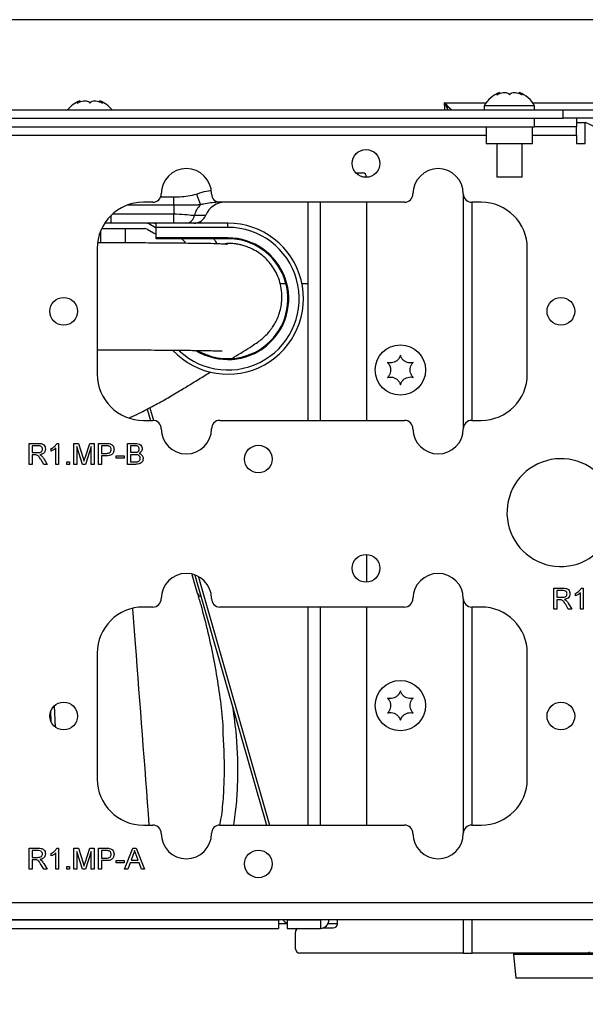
# Model space of a CAD drawing. Extents: x 0 to 8410, y 0 to 5940.
# Tile 95 of 210: x 7156 to 7291, y 1815 to 2050. Entities that reach past the tile are written whole.
import ezdxf

# ---------------------------------------------------------------- set-up
doc = ezdxf.new("R2010")
doc.units = 0
doc.header["$LTSCALE"] = 10
doc.layers.get('0').update_dxf_attribs({"linetype": 'CONTINUOUS'})
doc.styles.add('SLDTEXTSTYLE0', font='TXT', dxfattribs={"width": 0.605})
doc.dimstyles.new('SLDDIMSTYLE1', dxfattribs={"dimtxt": 50, "dimasz": 50, "dimexe": 0, "dimexo": 0.0625, "dimgap": 12.5, "dimtad": 1, "dimdec": 1, "dimrnd": 1e-09, "dimzin": 12, "dimtxsty": 'SLDTEXTSTYLE0', "dimsah": 1, "dimcen": 0.09, "dimazin": 3, "dimtfac": 1, "dimtofl": 0, "dimtmove": 0, "dimatfit": 3, "dimtolj": 1, "dimtzin": 12})

# ---------------------------------------------------------------- blocks, each defined once
blk = doc.blocks.new('_D_6')
at = {"color": 7, "linetype": 'CONTINUOUS'}
for p, q in [((6267.77, 2658.22), (6267.77, 1577.39)), ((7797.78, 2658.22), (7797.78, 1577.39)), ((6267.77, 1592.39), (7797.78, 1592.39))]:
    blk.add_line(p, q, dxfattribs=at)
for points in [[(6267.77, 1592.39), (6317.77, 1584.89), (6317.77, 1599.89)], [(7797.78, 1592.39), (7747.78, 1599.89), (7747.78, 1584.89)]]:
    blk.add_solid(points, dxfattribs=at)
at = {"color": 7, "linetype": 'CONTINUOUS', "insert": (6956.39, 1656.84), "char_height": 50, "attachment_point": 1, "rotation": 360, "style": 'SLDTEXTSTYLE0'}
blk.add_mtext('1530', dxfattribs=at)

msp = doc.modelspace()

# ---------------------------------------------------------------- linework, layer by layer
at = {"color": 8, "linetype": 'CONTINUOUS'}
for p, q in [((7380.66, 2049.86), (6901.65, 2049.86)), ((7257.33, 2030.05), (7267.22, 2030.05)), ((7278.34, 2030.05), (7300.75, 2030.05)), ((7285.56, 2026.35), (7285.56, 2028.35)), ((7278.78, 2024.35), (7278.78, 2026.35)), ((6798.3, 2022.35), (7267.25, 2022.35)), ((7278.3, 2022.35), (7288.78, 2022.35)), ((7189.63, 2007.61), (7192.78, 2007.61)), ((7192.78, 2005.68), (7192.78, 2007.61)), ((7261.78, 2008.35), (7261.78, 1952.35)), ((7192.78, 2005.68), (7181.75, 2005.68)), ((7192.78, 2005.68), (7192.78, 2003.6)), ((7203.22, 2006.35), (7203.22, 2006.43)), ((7213.51, 2006.35), (7204.91, 2006.35)), ((7213.51, 2006.35), (7213.46, 2006.35)), ((7227.78, 1954.35), (7227.78, 2006.35)), ((7263.9, 1954.35), (7263.9, 2006.35)), ((7177.78, 2003.16), (7177.78, 2001.35)), ((7178.24, 2003.6), (7192.78, 2003.6)), ((7192.78, 2001.35), (7192.78, 2003.6)), ((7197.71, 2003.23), (7200.39, 2003.23)), ((7188.52, 2001.21), (7188.03, 2001.35)), ((7205.68, 2000.35), (7188.58, 2000.35)), ((7199, 2001.74), (7199.37, 2001.35)), ((7205.68, 2000.35), (7205.68, 2001.35)), ((7205.68, 1997.85), (7188.58, 1997.85)), ((7205.68, 1997.65), (7205.68, 1997.85)), ((7219.54, 1986.88), (7218.16, 1986.88)), ((7224.73, 1986.88), (7223.33, 1986.88)), ((7187.05, 1957.35), (7187.92, 1954.32)), ((7198.64, 1917), (7215.62, 1857.85)), ((7261.78, 1911.85), (7261.78, 1855.85)), ((7227.78, 1857.85), (7227.78, 1909.85)), ((7263.9, 1857.85), (7263.9, 1909.85)), ((7163.4, 1884.85), (7163.5, 1882.65)), ((7164.57, 1881.24), (7164.34, 1886.26)), ((7310.78, 1839.35), (6754.78, 1839.35)), ((7222.71, 1835.35), (7222.77, 1835.25)), ((7227.73, 1835.25), (7227.73, 1833.25)), ((7261.78, 1835.35), (7261.78, 1827.35)), ((7263.9, 1827.35), (7263.9, 1835.35)), ((7302, 1827.05), (7273.76, 1827.05))]:
    msp.add_line(p, q, dxfattribs=at)
at = {"color": 7, "linetype": 'CONTINUOUS'}
for p, q in [((7170.46, 2030.27), (7170.46, 2030.5)), ((7175.09, 2030.5), (7175.09, 2030.28)), ((7270.46, 2032.27), (7270.46, 2032.5)), ((7275.09, 2032.5), (7275.09, 2032.28)), ((6780, 2028.35), (7285.56, 2028.35)), ((7266.78, 2029.35), (7266.78, 2028.35)), ((7278.78, 2029.35), (7266.78, 2029.35)), ((7278.78, 2028.35), (7278.78, 2029.35)), ((7285.56, 2028.35), (7295.78, 2028.35)), ((6780, 2026.35), (7285.56, 2026.35)), ((6786.78, 2026.35), (7278.78, 2026.35)), ((7295.78, 2026.35), (7285.56, 2026.35)), ((7288.78, 2026.35), (7288.78, 2024.35)), ((6786.78, 2024.35), (7278.78, 2024.35)), ((7267.25, 2024.35), (7267.25, 2020.27)), ((7278.3, 2020.27), (7278.3, 2024.35)), ((7288.78, 2024.35), (7278.78, 2024.35)), ((7288.78, 2025.35), (7290.73, 2025.35)), ((7288.78, 2022.35), (7288.78, 2024.35)), ((7290.73, 2025.35), (7290.78, 2025.35)), ((7290.78, 2020.35), (7290.78, 2025.42)), ((7290.78, 2025.42), (7310.2, 2016.36)), ((7288.78, 2022.35), (7288.78, 2020.35)), ((7278.3, 2020.27), (7267.25, 2020.27)), ((7269.78, 2020.27), (7269.78, 2012.35)), ((7275.78, 2012.35), (7275.78, 2020.27)), ((7288.78, 2020.35), (7290.78, 2020.35)), ((7236.18, 2013.35), (7237.73, 2013.35)), ((7238.73, 2012.35), (7238.73, 2012.29)), ((7275.78, 2012.35), (7269.78, 2012.35)), ((7187.78, 2006.35), (7185.53, 2006.35)), ((7203.78, 2006.35), (7203.22, 2006.35)), ((7247.78, 2006.35), (7203.78, 2006.35)), ((7224.73, 2006.35), (7224.73, 1954.35)), ((7238.73, 2006.35), (7238.73, 1954.35)), ((7266.03, 2006.35), (7263.78, 2006.35)), ((7175.58, 2000.05), (7185.85, 2000.05)), ((7186.2, 2001.35), (7176.31, 2001.35)), ((7181.28, 1996.65), (7181.28, 2000.05)), ((7188.58, 2001.35), (7186.2, 2001.35)), ((7186.45, 1999.89), (7187.98, 1999.01)), ((7188.58, 2000.17), (7186.8, 2001.19)), ((7205.68, 2001.35), (7188.58, 2001.35)), ((7188.58, 2000.35), (7188.58, 2001.35)), ((7188.58, 1997.85), (7188.58, 2000.35)), ((7175.28, 1999.34), (7175.28, 1996.68)), ((7188.58, 1997.65), (7188.58, 1997.85)), ((7205.68, 1997.65), (7188.58, 1997.65)), ((7174.53, 1995.35), (7174.53, 1965.35)), ((7277.03, 1965.35), (7277.03, 1995.35)), ((7186.43, 1957.02), (7187.2, 1954.35)), ((7185.53, 1954.35), (7187.78, 1954.35)), ((7203.78, 1954.35), (7247.78, 1954.35)), ((7263.78, 1954.35), (7266.03, 1954.35)), ((7158.35, 1943.85), (7158.35, 1948.85)), ((7158.35, 1948.85), (7160.52, 1948.85)), ((7159.06, 1948.28), (7159.06, 1946.67)), ((7160.55, 1948.28), (7159.06, 1948.28)), ((7164.93, 1948.85), (7165.34, 1948.85)), ((7165.34, 1948.85), (7165.34, 1943.85)), ((7168.99, 1943.85), (7168.99, 1948.85)), ((7168.99, 1948.85), (7170.05, 1948.85)), ((7170.05, 1948.85), (7171.17, 1945.34)), ((7171.64, 1945.4), (7172.75, 1948.85)), ((7172.75, 1948.85), (7173.8, 1948.85)), ((7173.8, 1948.85), (7173.8, 1943.85)), ((7174.83, 1948.85), (7176.66, 1948.85)), ((7174.83, 1943.85), (7174.83, 1948.85)), ((7176.73, 1948.28), (7175.53, 1948.28)), ((7175.53, 1948.28), (7175.53, 1946.48)), ((7181.75, 1943.85), (7181.75, 1948.85)), ((7181.75, 1948.85), (7183.62, 1948.85)), ((7183.41, 1948.28), (7182.46, 1948.28)), ((7182.46, 1948.28), (7182.46, 1946.74)), ((7159.06, 1946.67), (7160.4, 1946.67)), ((7159.06, 1946.1), (7159.06, 1943.85)), ((7159.78, 1946.1), (7159.06, 1946.1)), ((7163.55, 1947.01), (7163.55, 1947.6)), ((7163.7, 1947.78), (7163.73, 1947.73)), ((7164.7, 1943.85), (7164.7, 1947.75)), ((7171.03, 1943.85), (7169.7, 1948.08)), ((7169.7, 1948.08), (7169.7, 1943.85)), ((7173.1, 1948.08), (7171.76, 1943.85)), ((7173.1, 1943.85), (7173.1, 1948.08)), ((7175.53, 1946.48), (7176.74, 1946.48)), ((7175.53, 1945.9), (7175.53, 1943.85)), ((7176.76, 1945.9), (7175.53, 1945.9)), ((7179.06, 1945.33), (7179.06, 1945.9)), ((7179.06, 1945.9), (7180.92, 1945.9)), ((7180.92, 1945.9), (7180.92, 1945.33)), ((7182.46, 1946.74), (7183.49, 1946.74)), ((7183.56, 1946.16), (7182.46, 1946.16)), ((7182.46, 1946.16), (7182.46, 1944.43)), ((7159.06, 1943.85), (7158.35, 1943.85)), ((7161.8, 1943.85), (7161.18, 1944.91)), ((7161.79, 1945.23), (7162.61, 1943.85)), ((7162.61, 1943.85), (7161.8, 1943.85)), ((7165.34, 1943.85), (7164.7, 1943.85)), ((7167.26, 1943.85), (7167.26, 1944.49)), ((7167.26, 1944.49), (7167.9, 1944.49)), ((7167.9, 1943.85), (7167.26, 1943.85)), ((7167.9, 1944.49), (7167.9, 1943.85)), ((7169.7, 1943.85), (7168.99, 1943.85)), ((7171.76, 1943.85), (7171.03, 1943.85)), ((7173.8, 1943.85), (7173.1, 1943.85)), ((7175.53, 1943.85), (7174.83, 1943.85)), ((7180.92, 1945.33), (7179.06, 1945.33)), ((7183.63, 1943.85), (7181.75, 1943.85)), ((7182.46, 1944.43), (7183.64, 1944.43)), ((7238.73, 1922.39), (7238.73, 1915.79)), ((7197.08, 1917.59), (7198.39, 1913.17)), ((7197.79, 1917.48), (7214.9, 1857.85)), ((7283.35, 1909.35), (7283.35, 1914.35)), ((7283.35, 1914.35), (7285.52, 1914.35)), ((7285.55, 1913.78), (7284.06, 1913.78)), ((7284.06, 1913.78), (7284.06, 1912.17)), ((7288.55, 1912.51), (7288.55, 1913.1)), ((7289.7, 1909.35), (7289.7, 1913.25)), ((7289.93, 1914.35), (7290.34, 1914.35)), ((7290.34, 1914.35), (7290.34, 1909.35)), ((7284.06, 1912.17), (7285.4, 1912.17)), ((7284.78, 1911.6), (7284.06, 1911.6)), ((7284.06, 1911.6), (7284.06, 1909.35)), ((7286.79, 1910.73), (7287.61, 1909.35)), ((7187.78, 1909.85), (7185.53, 1909.85)), ((7247.78, 1909.85), (7203.78, 1909.85)), ((7224.73, 1909.85), (7224.73, 1857.85)), ((7238.73, 1909.85), (7238.73, 1857.85)), ((7266.03, 1909.85), (7263.78, 1909.85)), ((7284.06, 1909.35), (7283.35, 1909.35)), ((7286.8, 1909.35), (7286.18, 1910.41)), ((7287.61, 1909.35), (7286.8, 1909.35)), ((7290.34, 1909.35), (7289.7, 1909.35)), ((7174.53, 1898.85), (7174.53, 1868.85)), ((7277.03, 1868.85), (7277.03, 1898.85)), ((7185.53, 1857.85), (7187.78, 1857.85)), ((7203.78, 1857.85), (7247.78, 1857.85)), ((7263.78, 1857.85), (7266.03, 1857.85)), ((7158.35, 1847.35), (7158.35, 1852.35)), ((7158.35, 1852.35), (7160.52, 1852.35)), ((7164.93, 1852.35), (7165.34, 1852.35)), ((7165.34, 1852.35), (7165.34, 1847.35)), ((7168.99, 1847.35), (7168.99, 1852.35)), ((7168.99, 1852.35), (7170.05, 1852.35)), ((7170.05, 1852.35), (7171.17, 1848.84)), ((7171.64, 1848.9), (7172.75, 1852.35)), ((7172.75, 1852.35), (7173.8, 1852.35)), ((7173.8, 1852.35), (7173.8, 1847.35)), ((7174.83, 1847.35), (7174.83, 1852.35)), ((7174.83, 1852.35), (7176.66, 1852.35)), ((7181.07, 1847.35), (7183.05, 1852.35)), ((7183.05, 1852.35), (7183.85, 1852.35)), ((7183.85, 1852.35), (7185.83, 1847.35)), ((7160.55, 1851.78), (7159.06, 1851.78)), ((7159.06, 1851.78), (7159.06, 1850.17)), ((7159.06, 1850.17), (7160.4, 1850.17)), ((7159.78, 1849.6), (7159.06, 1849.6)), ((7159.06, 1849.6), (7159.06, 1847.35)), ((7163.55, 1850.51), (7163.55, 1851.1)), ((7164.7, 1847.35), (7164.7, 1851.25)), ((7171.03, 1847.35), (7169.7, 1851.58)), ((7169.7, 1851.58), (7169.7, 1847.35)), ((7173.1, 1851.58), (7171.76, 1847.35)), ((7173.1, 1847.35), (7173.1, 1851.58)), ((7176.73, 1851.78), (7175.53, 1851.78)), ((7175.53, 1851.78), (7175.53, 1849.98)), ((7175.53, 1849.98), (7176.74, 1849.98)), ((7183.11, 1850.85), (7182.6, 1849.47)), ((7184.3, 1849.47), (7183.82, 1850.78)), ((7159.06, 1847.35), (7158.35, 1847.35)), ((7161.8, 1847.35), (7161.18, 1848.41)), ((7161.79, 1848.73), (7162.61, 1847.35)), ((7162.61, 1847.35), (7161.8, 1847.35)), ((7165.34, 1847.35), (7164.7, 1847.35)), ((7167.26, 1847.35), (7167.26, 1847.99)), ((7167.26, 1847.99), (7167.9, 1847.99)), ((7167.9, 1847.35), (7167.26, 1847.35)), ((7167.9, 1847.99), (7167.9, 1847.35)), ((7169.7, 1847.35), (7168.99, 1847.35)), ((7171.76, 1847.35), (7171.03, 1847.35)), ((7173.8, 1847.35), (7173.1, 1847.35)), ((7175.53, 1847.35), (7174.83, 1847.35)), ((7176.76, 1849.4), (7175.53, 1849.4)), ((7175.53, 1849.4), (7175.53, 1847.35)), ((7179.06, 1848.83), (7179.06, 1849.4)), ((7179.06, 1849.4), (7180.92, 1849.4)), ((7180.92, 1848.83), (7179.06, 1848.83)), ((7180.92, 1849.4), (7180.92, 1848.83)), ((7181.81, 1847.35), (7181.07, 1847.35)), ((7182.38, 1848.89), (7181.81, 1847.35)), ((7184.51, 1848.89), (7182.38, 1848.89)), ((7182.6, 1849.47), (7184.3, 1849.47)), ((7185.08, 1847.35), (7184.51, 1848.89)), ((7185.83, 1847.35), (7185.08, 1847.35)), ((6754.78, 1835.35), (7310.78, 1835.35)), ((6847.83, 1835.25), (7217.73, 1835.25)), ((6847.83, 1833.25), (7217.73, 1833.25)), ((7217.73, 1835.25), (7217.73, 1835.35)), ((7217.73, 1835.25), (7217.73, 1833.25)), ((7219.78, 1835.25), (7219.78, 1833.25)), ((7219.78, 1835.25), (7227.73, 1835.25)), ((7219.78, 1833.25), (7227.73, 1833.25)), ((7228.36, 1833.35), (7230.78, 1833.35)), ((7231.78, 1834.35), (7229.54, 1834.35)), ((7231.78, 1834.35), (7231.78, 1835.35)), ((7221.78, 1828.35), (7221.78, 1832.35)), ((7261.78, 1827.35), (7222.78, 1827.35)), ((7261.78, 1827.35), (7263.9, 1827.35)), ((7290.73, 1827.35), (7263.9, 1827.35)), ((7273.73, 1827.35), (7273.76, 1827.05)), ((7273.76, 1827.05), (7274.26, 1821.35)), ((7292.85, 1827.35), (7290.73, 1827.35)), ((7334.24, 1821.35), (7274.26, 1821.35))]:
    msp.add_line(p, q, dxfattribs=at)
at = {"color": 8, "linetype": 'CONTINUOUS', "flags": 128}
for points in [[(7257.36, 2028.35), (7257.36, 2028.67), (7257.33, 2030.05)], [(7221.02, 1835.35), (7221.06, 1835.32), (7221.16, 1835.25)]]:
    msp.add_lwpolyline(points, dxfattribs=at)
at = {"color": 7, "linetype": 'CONTINUOUS'}
for centre, radius in [((7238.6, 2015.59), 3.3), ((7166.53, 1980.35), 3.3), ((7285.03, 1980.35), 3.3), ((7246.78, 1966.35), 6), ((7212.95, 1945.11), 3.3), ((7238.6, 1919.09), 3.3), ((7246.78, 1886.35), 6), ((7166.53, 1883.85), 3.3), ((7285.03, 1883.85), 3.3), ((7212.95, 1848.61), 3.3)]:
    msp.add_circle(centre, radius, dxfattribs=at)
for centre, radius, start, end in [((7172.9, 2023.95), 7, 110.6255, 141.0659), ((7172.66, 2023.95), 7, 38.9341, 69.4006), ((7272.9, 2025.95), 7, 110.6255, 150.9503), ((7272.66, 2025.95), 7, 29.0497, 69.4006), ((7195.78, 2008.35), 6, 0, 180), ((7255.78, 2008.35), 6, 0, 180), ((7237.73, 2012.35), 1, 0, 90), ((7187.78, 2008.35), 2, 270, 360), ((7203.78, 2008.35), 2, 180, 270), ((7247.78, 2008.35), 2, 270, 0), ((7263.78, 2008.35), 2, 180, 270), ((7185.53, 1995.35), 11, 90, 180), ((7205.02, 2001.35), 5, 90, 157.9757), ((7266.03, 1995.35), 11, 0, 90), ((7197.6, 2004.35), 3, 270, 337.9757), ((7185.85, 1998.85), 1.2, 60, 90), ((7186.2, 2000.15), 1.2, 60, 90), ((7205.68, 1983.35), 18, 223.2875, 90), ((7188.58, 2000.05), 1.2, 240, 270), ((7205.68, 1983.35), 14.3, 240.7632, 90), ((7185.53, 1965.35), 11, 180, 270), ((7266.03, 1965.35), 11, 270, 0), ((7187.78, 1952.35), 2, 0, 90), ((7203.78, 1952.35), 2, 90, 180), ((7247.78, 1952.35), 2, 0, 90), ((7263.78, 1952.35), 2, 90, 180), ((7195.78, 1952.35), 6, 180, 0), ((7255.78, 1952.35), 6, 180, 0), ((7285.03, 1932.35), 12.85, 33.9944, 340.0056), ((7195.78, 1911.85), 6, 0, 180), ((7255.78, 1911.85), 6, 0, 180), ((7187.78, 1911.85), 2, 270, 360), ((7203.78, 1911.85), 2, 180, 270), ((7247.78, 1911.85), 2, 270, 0), ((7263.78, 1911.85), 2, 180, 270), ((7185.53, 1898.85), 11, 90, 180), ((7266.03, 1898.85), 11, 0, 90), ((7185.53, 1868.85), 11, 180, 270), ((7266.03, 1868.85), 11, 270, 0), ((7187.78, 1855.85), 2, 0, 90), ((7203.78, 1855.85), 2, 90, 180), ((7247.78, 1855.85), 2, 0, 90), ((7263.78, 1855.85), 2, 90, 180), ((7195.78, 1855.85), 6, 180, 0), ((7255.78, 1855.85), 6, 180, 0), ((7222.78, 1832.35), 1, 115.8419, 180), ((7227.73, 1835.3), 2.05, 270, 1.3976), ((7227.73, 1835.3), 0.05, 270, 90), ((7230.78, 1834.35), 1, 270, 0), ((7222.78, 1828.35), 1, 180, 270), ((7290.72, 1829.97), 2.61, 270.2507, 295.5999)]:
    msp.add_arc(centre, radius, start, end, dxfattribs=at)
at = {"color": 8, "linetype": 'CONTINUOUS'}
for centre, radius, start, end in [((7349.62, 2062.85), 160.95, 199.8201, 200.7867), ((7202.49, 2002.14), 4.9, 133.0316, 167.2217), ((7195.56, 2003.49), 2.17, 279.2462, 352.9779), ((7205.68, 1983.35), 17, 226.9212, 90), ((7205.68, 1983.35), 14.5, 238.8829, 90), ((7199.57, 1913.58), 1.24, 199.1981, 250.1112), ((7220.99, 1837.26), 3, 219.6012, 246.1637)]:
    msp.add_arc(centre, radius, start, end, dxfattribs=at)
at = {"color": 7, "linetype": 'CONTINUOUS'}
for points, knots in [([(7169.74, 2029.95), (7170.03, 2030.09), (7170.52, 2030.35), (7171.29, 2030.52), (7171.91, 2030.53), (7172.39, 2030.38), (7172.66, 2030.17), (7172.75, 2030), (7172.78, 2029.95)], [0, 0, 0, 0, 0.235567, 0.40815, 0.581145, 0.745077, 0.917182, 1, 1, 1, 1]), ([(7170.43, 2030.5), (7170.44, 2030.5), (7170.46, 2030.51), (7170.28, 2030.38), (7170.02, 2030.17), (7169.81, 2030), (7169.74, 2029.95)], [0, 0, 0, 0, 0.163241, 0.490718, 0.834543, 1, 1, 1, 1]), ([(7172.78, 2029.95), (7172.88, 2030.09), (7173.06, 2030.35), (7173.61, 2030.52), (7174.21, 2030.53), (7174.88, 2030.38), (7175.42, 2030.17), (7175.71, 2030), (7175.81, 2029.95)], [0, 0, 0, 0, 0.235568, 0.408154, 0.581146, 0.745076, 0.917185, 1, 1, 1, 1]), ([(7175.81, 2029.95), (7175.63, 2030.09), (7175.32, 2030.34), (7175.1, 2030.51), (7175.11, 2030.5), (7175.12, 2030.5)], [0, 0, 0, 0, 0.471603, 0.817136, 1, 1, 1, 1]), ([(7269.74, 2031.95), (7270.03, 2032.09), (7270.52, 2032.35), (7271.29, 2032.52), (7271.91, 2032.53), (7272.39, 2032.38), (7272.66, 2032.17), (7272.75, 2032), (7272.78, 2031.95)], [0, 0, 0, 0, 0.235571, 0.408152, 0.581148, 0.745083, 0.91719, 1, 1, 1, 1]), ([(7270.43, 2032.5), (7270.44, 2032.5), (7270.46, 2032.51), (7270.28, 2032.38), (7270.02, 2032.17), (7269.81, 2032), (7269.74, 2031.95)], [0, 0, 0, 0, 0.163241, 0.490722, 0.834533, 1, 1, 1, 1]), ([(7272.78, 2031.95), (7272.88, 2032.09), (7273.06, 2032.35), (7273.61, 2032.52), (7274.21, 2032.53), (7274.88, 2032.38), (7275.42, 2032.17), (7275.71, 2032), (7275.81, 2031.95)], [0, 0, 0, 0, 0.235565, 0.408146, 0.581144, 0.745075, 0.917189, 1, 1, 1, 1]), ([(7275.81, 2031.95), (7275.63, 2032.09), (7275.32, 2032.34), (7275.1, 2032.51), (7275.11, 2032.5), (7275.12, 2032.5)], [0, 0, 0, 0, 0.471604, 0.817136, 1, 1, 1, 1]), ([(7205.59, 1996.27), (7205.59, 1996.27), (7205.59, 1996.27), (7205.52, 1996.28), (7205.45, 1996.3), (7205.15, 1996.33), (7204.24, 1996.38), (7202.76, 1996.45), (7200.36, 1996.5), (7196.75, 1996.54), (7191.87, 1996.58), (7186.02, 1996.63), (7180.23, 1996.66), (7176.21, 1996.67), (7174.62, 1996.68)], [0, 0, 0, 0, 0.034067, 0.077311, 0.113836, 0.183757, 0.258416, 0.337615, 0.420995, 0.537579, 0.657724, 0.782915, 0.913849, 1, 1, 1, 1]), ([(7206.89, 1969.23), (7207.1, 1969.37), (7208.2, 1970.05), (7209.96, 1971.15), (7211.75, 1972.28), (7213.04, 1973.17), (7213.99, 1973.93), (7214.84, 1974.72), (7215.52, 1975.48), (7216.07, 1976.19), (7216.66, 1977.04), (7217.29, 1978.17), (7218.1, 1980.09), (7218.57, 1982.33), (7218.57, 1984.78), (7218.26, 1986.73), (7217.67, 1988.57), (7216.58, 1990.78), (7215.03, 1992.73), (7213.14, 1994.26), (7211.68, 1995.13), (7210.4, 1995.69), (7209.29, 1996.06), (7208.32, 1996.29), (7207.49, 1996.43), (7206.78, 1996.49), (7205.92, 1996.53), (7205.25, 1996.48), (7205, 1996.43), (7205.06, 1996.41), (7205.06, 1996.41)], [0, 0, 0, 0, 0.022581, 0.115776, 0.211917, 0.291439, 0.357384, 0.410543, 0.442495, 0.4568, 0.473222, 0.492607, 0.514721, 0.563051, 0.589935, 0.619078, 0.646949, 0.672273, 0.724129, 0.751551, 0.775934, 0.79598, 0.811489, 0.825596, 0.840512, 0.857381, 0.876989, 0.926138, 0.990121, 1, 1, 1, 1]), ([(7174.53, 1971.18), (7175.3, 1971.18), (7178.63, 1971.17), (7184.12, 1971.14), (7190.25, 1971.1), (7195.3, 1971.06), (7198.86, 1971.02), (7201.36, 1970.97), (7202.89, 1970.93), (7203.82, 1970.9), (7204.25, 1970.88), (7204.27, 1970.89), (7204.28, 1970.89)], [0, 0, 0, 0, 0.043749, 0.186979, 0.33613, 0.452401, 0.572436, 0.65413, 0.737459, 0.824137, 0.916081, 1, 1, 1, 1]), ([(7246.78, 1969.85), (7246.67, 1969.58), (7246.5, 1969.12), (7245.95, 1968.54), (7245.34, 1968.19), (7244.67, 1968.01), (7244.14, 1968.02), (7243.84, 1968.08), (7243.74, 1968.1)], [0, 0, 0, 0, 0.235568, 0.40815, 0.581146, 0.745075, 0.917187, 1, 1, 1, 1]), ([(7249.81, 1968.1), (7249.52, 1968.06), (7249.03, 1967.98), (7248.26, 1968.17), (7247.65, 1968.51), (7247.16, 1969), (7246.9, 1969.47), (7246.81, 1969.76), (7246.78, 1969.85)], [0, 0, 0, 0, 0.235568, 0.408152, 0.581149, 0.745078, 0.917188, 1, 1, 1, 1]), ([(7243.74, 1968.1), (7243.93, 1967.88), (7244.24, 1967.49), (7244.46, 1966.73), (7244.47, 1966.03), (7244.29, 1965.36), (7244.02, 1964.9), (7243.81, 1964.68), (7243.74, 1964.6)], [0, 0, 0, 0, 0.235552, 0.408137, 0.581134, 0.745063, 0.917172, 1, 1, 1, 1]), ([(7249.81, 1964.6), (7249.63, 1964.83), (7249.31, 1965.21), (7249.09, 1965.98), (7249.08, 1966.68), (7249.27, 1967.34), (7249.54, 1967.81), (7249.74, 1968.03), (7249.81, 1968.1)], [0, 0, 0, 0, 0.235552, 0.408134, 0.581131, 0.745063, 0.917172, 1, 1, 1, 1]), ([(7182.3, 1955.02), (7183.03, 1955.35), (7184.88, 1956.17), (7187.95, 1957.79), (7191.3, 1959.67), (7194.39, 1961.51), (7197.33, 1963.29), (7199.69, 1964.75), (7201.07, 1965.61), (7201.53, 1965.9)], [0, 0, 0, 0, 0.123688, 0.31066, 0.482741, 0.63954, 0.781136, 0.927307, 1, 1, 1, 1]), ([(7243.74, 1964.6), (7244.03, 1964.65), (7244.52, 1964.73), (7245.29, 1964.54), (7245.91, 1964.19), (7246.39, 1963.7), (7246.66, 1963.23), (7246.75, 1962.95), (7246.78, 1962.85)], [0, 0, 0, 0, 0.235568, 0.408151, 0.581146, 0.745075, 0.917185, 1, 1, 1, 1]), ([(7246.78, 1962.85), (7246.88, 1963.12), (7247.06, 1963.59), (7247.61, 1964.16), (7248.21, 1964.52), (7248.88, 1964.69), (7249.42, 1964.69), (7249.71, 1964.62), (7249.81, 1964.6)], [0, 0, 0, 0, 0.235569, 0.40815, 0.581146, 0.745077, 0.917185, 1, 1, 1, 1]), ([(7160.52, 1948.85), (7160.75, 1948.85), (7161.21, 1948.85), (7161.83, 1948.57), (7162.14, 1948.05), (7162.18, 1947.68), (7162.2, 1947.5)], [0, 0, 0, 0, 0.281672, 0.559201, 0.779413, 1, 1, 1, 1]), ([(7161.49, 1947.49), (7161.48, 1947.62), (7161.45, 1947.88), (7161.1, 1948.24), (7160.76, 1948.26), (7160.55, 1948.28)], [0, 0, 0, 0, 0.280398, 0.55998, 1, 1, 1, 1]), ([(7163.55, 1947.6), (7163.86, 1947.78), (7164.41, 1948.09), (7164.77, 1948.62), (7164.93, 1948.85)], [0, 0, 0, 0, 0.560424, 1, 1, 1, 1]), ([(7176.66, 1948.85), (7176.8, 1948.85), (7177.05, 1948.85), (7177.3, 1948.82), (7177.41, 1948.81)], [0, 0, 0, 0, 0.560106, 1, 1, 1, 1]), ([(7177.3, 1948.23), (7177.2, 1948.25), (7177, 1948.28), (7176.81, 1948.28), (7176.73, 1948.28)], [0, 0, 0, 0, 0.559567, 1, 1, 1, 1]), ([(7177.84, 1947.4), (7177.83, 1947.5), (7177.82, 1947.7), (7177.7, 1947.95), (7177.52, 1948.14), (7177.38, 1948.2), (7177.3, 1948.23)], [0, 0, 0, 0, 0.280262, 0.560087, 0.780151, 1, 1, 1, 1]), ([(7177.41, 1948.81), (7177.59, 1948.76), (7177.95, 1948.67), (7178.32, 1948.29), (7178.51, 1947.85), (7178.53, 1947.56), (7178.55, 1947.42)], [0, 0, 0, 0, 0.280018, 0.558912, 0.779399, 1, 1, 1, 1]), ([(7184.57, 1947.49), (7184.56, 1947.63), (7184.53, 1947.83), (7184.38, 1948.06), (7184.04, 1948.3), (7183.69, 1948.29), (7183.41, 1948.28)], [0, 0, 0, 0, 0.2495093, 0.3750155, 0.500246, 1, 1, 1, 1]), ([(7183.62, 1948.85), (7183.84, 1948.85), (7184.29, 1948.83), (7184.86, 1948.56), (7185.21, 1948.08), (7185.25, 1947.73), (7185.28, 1947.56)], [0, 0, 0, 0, 0.281116, 0.560027, 0.780113, 1, 1, 1, 1]), ([(7160.13, 1946.07), (7160.06, 1946.08), (7159.95, 1946.1), (7159.83, 1946.1), (7159.78, 1946.1)], [0, 0, 0, 0, 0.559863, 1, 1, 1, 1]), ([(7161.18, 1944.91), (7161.02, 1945.16), (7160.81, 1945.52), (7160.46, 1945.94), (7160.24, 1946.03), (7160.13, 1946.07)], [0, 0, 0, 0, 0.5608809, 0.7807308, 1, 1, 1, 1]), ([(7160.4, 1946.67), (7160.54, 1946.68), (7160.83, 1946.68), (7161.23, 1946.82), (7161.46, 1947.15), (7161.48, 1947.38), (7161.49, 1947.49)], [0, 0, 0, 0, 0.281566, 0.560241, 0.779869, 1, 1, 1, 1]), ([(7162.2, 1947.5), (7162.18, 1947.31), (7162.14, 1946.92), (7161.68, 1946.34), (7161.18, 1946.23), (7160.87, 1946.16)], [0, 0, 0, 0, 0.2805225, 0.560502, 1, 1, 1, 1]), ([(7160.87, 1946.16), (7160.95, 1946.12), (7161.09, 1946.05), (7161.21, 1945.96), (7161.26, 1945.91)], [0, 0, 0, 0, 0.560123, 1, 1, 1, 1]), ([(7161.26, 1945.91), (7161.37, 1945.8), (7161.57, 1945.59), (7161.72, 1945.34), (7161.79, 1945.23)], [0, 0, 0, 0, 0.559787, 1, 1, 1, 1]), ([(7164.7, 1947.75), (7164.5, 1947.58), (7164.15, 1947.29), (7163.73, 1947.1), (7163.55, 1947.01)], [0, 0, 0, 0, 0.559691, 1, 1, 1, 1]), ([(7176.74, 1946.48), (7176.89, 1946.49), (7177.2, 1946.5), (7177.61, 1946.68), (7177.82, 1947.03), (7177.83, 1947.27), (7177.84, 1947.4)], [0, 0, 0, 0, 0.281401, 0.559753, 0.779359, 1, 1, 1, 1]), ([(7178.55, 1947.42), (7178.52, 1947.17), (7178.47, 1946.67), (7177.83, 1945.94), (7177.16, 1945.92), (7176.76, 1945.9)], [0, 0, 0, 0, 0.28075, 0.559709, 1, 1, 1, 1]), ([(7183.49, 1946.74), (7183.6, 1946.74), (7183.8, 1946.74), (7184, 1946.78), (7184.09, 1946.8)], [0, 0, 0, 0, 0.560395, 1, 1, 1, 1]), ([(7184.76, 1945.3), (7184.75, 1945.44), (7184.72, 1945.65), (7184.56, 1945.89), (7184.22, 1946.16), (7183.85, 1946.16), (7183.56, 1946.16)], [0, 0, 0, 0, 0.2498, 0.375546, 0.50115, 1, 1, 1, 1]), ([(7184.09, 1946.8), (7184.17, 1946.83), (7184.33, 1946.89), (7184.53, 1947.14), (7184.56, 1947.36), (7184.57, 1947.49)], [0, 0, 0, 0, 0.280865, 0.561068, 1, 1, 1, 1]), ([(7185.28, 1947.56), (7185.26, 1947.43), (7185.23, 1947.17), (7184.99, 1946.76), (7184.7, 1946.59), (7184.53, 1946.48)], [0, 0, 0, 0, 0.280335, 0.560803, 1, 1, 1, 1]), ([(7184.53, 1946.48), (7184.67, 1946.43), (7184.96, 1946.32), (7185.27, 1946.01), (7185.44, 1945.65), (7185.46, 1945.41), (7185.47, 1945.29)], [0, 0, 0, 0, 0.280214, 0.559668, 0.779709, 1, 1, 1, 1]), ([(7171.17, 1945.34), (7171.22, 1945.21), (7171.29, 1944.96), (7171.37, 1944.72), (7171.4, 1944.61)], [0, 0, 0, 0, 0.559998, 1, 1, 1, 1]), ([(7171.4, 1944.61), (7171.44, 1944.76), (7171.52, 1945.02), (7171.61, 1945.29), (7171.64, 1945.4)], [0, 0, 0, 0, 0.559996, 1, 1, 1, 1]), ([(7185.47, 1945.29), (7185.45, 1945.12), (7185.42, 1944.79), (7185.18, 1944.34), (7184.6, 1943.89), (7184.03, 1943.87), (7183.63, 1943.85)], [0, 0, 0, 0, 0.187143, 0.374323, 0.560786, 1, 1, 1, 1]), ([(7183.64, 1944.43), (7183.72, 1944.43), (7183.86, 1944.43), (7184, 1944.45), (7184.07, 1944.45)], [0, 0, 0, 0, 0.5601, 1, 1, 1, 1]), ([(7184.07, 1944.45), (7184.18, 1944.48), (7184.4, 1944.54), (7184.63, 1944.76), (7184.75, 1945.03), (7184.76, 1945.21), (7184.76, 1945.3)], [0, 0, 0, 0, 0.280294, 0.559016, 0.779407, 1, 1, 1, 1]), ([(7198.37, 1913.17), (7198.65, 1912.25), (7199.61, 1909.1), (7200.95, 1903.74), (7202.38, 1897.12), (7203.47, 1890.62), (7204.19, 1885.22), (7204.43, 1882.03), (7204.51, 1880.94)], [0, 0, 0, 0, 0.085116, 0.292055, 0.496597, 0.698211, 0.897441, 1, 1, 1, 1]), ([(7285.4, 1912.17), (7285.54, 1912.18), (7285.83, 1912.18), (7286.23, 1912.32), (7286.46, 1912.65), (7286.48, 1912.88), (7286.49, 1912.99)], [0, 0, 0, 0, 0.281562, 0.560231, 0.779866, 1, 1, 1, 1]), ([(7285.52, 1914.35), (7285.75, 1914.35), (7286.21, 1914.35), (7286.83, 1914.07), (7287.14, 1913.55), (7287.18, 1913.18), (7287.2, 1913)], [0, 0, 0, 0, 0.281669, 0.559201, 0.779407, 1, 1, 1, 1]), ([(7286.49, 1912.99), (7286.48, 1913.12), (7286.45, 1913.38), (7286.1, 1913.74), (7285.76, 1913.76), (7285.55, 1913.78)], [0, 0, 0, 0, 0.280411, 0.559988, 1, 1, 1, 1]), ([(7287.2, 1913), (7287.18, 1912.81), (7287.14, 1912.42), (7286.68, 1911.84), (7286.18, 1911.73), (7285.87, 1911.66)], [0, 0, 0, 0, 0.28052, 0.560502, 1, 1, 1, 1]), ([(7288.55, 1913.1), (7288.86, 1913.28), (7289.41, 1913.59), (7289.77, 1914.12), (7289.93, 1914.35)], [0, 0, 0, 0, 0.560424, 1, 1, 1, 1]), ([(7289.7, 1913.25), (7289.5, 1913.08), (7289.15, 1912.79), (7288.73, 1912.6), (7288.55, 1912.51)], [0, 0, 0, 0, 0.559684, 1, 1, 1, 1]), ([(7285.13, 1911.57), (7285.06, 1911.58), (7284.95, 1911.6), (7284.83, 1911.6), (7284.78, 1911.6)], [0, 0, 0, 0, 0.559862, 1, 1, 1, 1]), ([(7286.18, 1910.41), (7286.02, 1910.66), (7285.81, 1911.02), (7285.46, 1911.44), (7285.24, 1911.53), (7285.13, 1911.57)], [0, 0, 0, 0, 0.560876, 0.78072, 1, 1, 1, 1]), ([(7285.87, 1911.66), (7285.95, 1911.62), (7286.09, 1911.55), (7286.21, 1911.46), (7286.26, 1911.41)], [0, 0, 0, 0, 0.560074, 1, 1, 1, 1]), ([(7286.26, 1911.41), (7286.37, 1911.3), (7286.57, 1911.09), (7286.72, 1910.84), (7286.79, 1910.73)], [0, 0, 0, 0, 0.5598, 1, 1, 1, 1]), ([(7246.78, 1889.85), (7246.67, 1889.58), (7246.5, 1889.12), (7245.95, 1888.54), (7245.34, 1888.19), (7244.67, 1888.01), (7244.14, 1888.02), (7243.84, 1888.08), (7243.74, 1888.1)], [0, 0, 0, 0, 0.235568, 0.408151, 0.581147, 0.745076, 0.917188, 1, 1, 1, 1]), ([(7249.81, 1888.1), (7249.52, 1888.06), (7249.03, 1887.98), (7248.26, 1888.17), (7247.65, 1888.51), (7247.16, 1889), (7246.9, 1889.47), (7246.81, 1889.76), (7246.78, 1889.85)], [0, 0, 0, 0, 0.235568, 0.408151, 0.581149, 0.745078, 0.917186, 1, 1, 1, 1]), ([(7243.74, 1888.1), (7243.93, 1887.88), (7244.24, 1887.49), (7244.46, 1886.73), (7244.47, 1886.03), (7244.29, 1885.36), (7244.02, 1884.9), (7243.81, 1884.68), (7243.74, 1884.6)], [0, 0, 0, 0, 0.235552, 0.408135, 0.581133, 0.745063, 0.917172, 1, 1, 1, 1]), ([(7249.81, 1884.6), (7249.63, 1884.83), (7249.31, 1885.21), (7249.09, 1885.98), (7249.08, 1886.68), (7249.27, 1887.34), (7249.54, 1887.81), (7249.74, 1888.03), (7249.81, 1888.1)], [0, 0, 0, 0, 0.235552, 0.408137, 0.581134, 0.745064, 0.917172, 1, 1, 1, 1]), ([(7243.74, 1884.6), (7244.03, 1884.65), (7244.52, 1884.73), (7245.29, 1884.54), (7245.91, 1884.19), (7246.39, 1883.7), (7246.66, 1883.23), (7246.75, 1882.95), (7246.78, 1882.85)], [0, 0, 0, 0, 0.235568, 0.408151, 0.581145, 0.745077, 0.917186, 1, 1, 1, 1]), ([(7246.78, 1882.85), (7246.88, 1883.12), (7247.06, 1883.59), (7247.61, 1884.16), (7248.21, 1884.52), (7248.88, 1884.69), (7249.42, 1884.69), (7249.71, 1884.62), (7249.81, 1884.6)], [0, 0, 0, 0, 0.235567, 0.408148, 0.581145, 0.745076, 0.917184, 1, 1, 1, 1]), ([(7160.52, 1852.35), (7160.75, 1852.35), (7161.21, 1852.35), (7161.83, 1852.07), (7162.14, 1851.55), (7162.18, 1851.18), (7162.2, 1851)], [0, 0, 0, 0, 0.281673, 0.559202, 0.779412, 1, 1, 1, 1]), ([(7163.55, 1851.1), (7163.86, 1851.28), (7164.41, 1851.59), (7164.77, 1852.12), (7164.93, 1852.35)], [0, 0, 0, 0, 0.560425, 1, 1, 1, 1]), ([(7176.66, 1852.35), (7176.8, 1852.35), (7177.05, 1852.35), (7177.3, 1852.32), (7177.41, 1852.31)], [0, 0, 0, 0, 0.560106, 1, 1, 1, 1]), ([(7177.41, 1852.31), (7177.59, 1852.26), (7177.95, 1852.17), (7178.32, 1851.79), (7178.51, 1851.35), (7178.53, 1851.06), (7178.55, 1850.92)], [0, 0, 0, 0, 0.280017, 0.558913, 0.779396, 1, 1, 1, 1]), ([(7160.13, 1849.57), (7160.06, 1849.58), (7159.95, 1849.6), (7159.83, 1849.6), (7159.78, 1849.6)], [0, 0, 0, 0, 0.559863, 1, 1, 1, 1]), ([(7161.18, 1848.41), (7161.02, 1848.66), (7160.81, 1849.02), (7160.46, 1849.44), (7160.24, 1849.53), (7160.13, 1849.57)], [0, 0, 0, 0, 0.56088, 0.78073, 1, 1, 1, 1]), ([(7160.4, 1850.17), (7160.54, 1850.18), (7160.83, 1850.18), (7161.23, 1850.32), (7161.46, 1850.65), (7161.48, 1850.88), (7161.49, 1850.99)], [0, 0, 0, 0, 0.281567, 0.560242, 0.779874, 1, 1, 1, 1]), ([(7161.49, 1850.99), (7161.48, 1851.12), (7161.45, 1851.38), (7161.1, 1851.74), (7160.76, 1851.76), (7160.55, 1851.78)], [0, 0, 0, 0, 0.280404, 0.559983, 1, 1, 1, 1]), ([(7162.2, 1851), (7162.18, 1850.81), (7162.14, 1850.42), (7161.68, 1849.84), (7161.18, 1849.73), (7160.87, 1849.66)], [0, 0, 0, 0, 0.280518, 0.560503, 1, 1, 1, 1]), ([(7160.87, 1849.66), (7160.95, 1849.62), (7161.09, 1849.55), (7161.21, 1849.46), (7161.26, 1849.41)], [0, 0, 0, 0, 0.560128, 1, 1, 1, 1]), ([(7164.7, 1851.25), (7164.5, 1851.08), (7164.15, 1850.79), (7163.73, 1850.6), (7163.55, 1850.51)], [0, 0, 0, 0, 0.55969, 1, 1, 1, 1]), ([(7177.3, 1851.73), (7177.2, 1851.75), (7177, 1851.78), (7176.81, 1851.78), (7176.73, 1851.78)], [0, 0, 0, 0, 0.559567, 1, 1, 1, 1]), ([(7176.74, 1849.98), (7176.89, 1849.99), (7177.2, 1850), (7177.61, 1850.18), (7177.82, 1850.53), (7177.83, 1850.77), (7177.84, 1850.9)], [0, 0, 0, 0, 0.2814, 0.559756, 0.779357, 1, 1, 1, 1]), ([(7178.55, 1850.92), (7178.52, 1850.67), (7178.47, 1850.17), (7177.83, 1849.44), (7177.16, 1849.42), (7176.76, 1849.4)], [0, 0, 0, 0, 0.28075, 0.559708, 1, 1, 1, 1]), ([(7177.84, 1850.9), (7177.83, 1851), (7177.82, 1851.2), (7177.7, 1851.45), (7177.52, 1851.64), (7177.38, 1851.7), (7177.3, 1851.73)], [0, 0, 0, 0, 0.280261, 0.560082, 0.780149, 1, 1, 1, 1]), ([(7183.45, 1851.78), (7183.4, 1851.6), (7183.32, 1851.28), (7183.17, 1850.98), (7183.11, 1850.85)], [0, 0, 0, 0, 0.559914, 1, 1, 1, 1]), ([(7183.82, 1850.78), (7183.75, 1850.97), (7183.62, 1851.3), (7183.5, 1851.63), (7183.45, 1851.78)], [0, 0, 0, 0, 0.560002, 1, 1, 1, 1]), ([(7161.26, 1849.41), (7161.37, 1849.3), (7161.57, 1849.09), (7161.72, 1848.84), (7161.79, 1848.73)], [0, 0, 0, 0, 0.55979, 1, 1, 1, 1]), ([(7171.17, 1848.84), (7171.22, 1848.71), (7171.29, 1848.46), (7171.37, 1848.22), (7171.4, 1848.11)], [0, 0, 0, 0, 0.560004, 1, 1, 1, 1]), ([(7171.4, 1848.11), (7171.44, 1848.26), (7171.52, 1848.52), (7171.61, 1848.79), (7171.64, 1848.9)], [0, 0, 0, 0, 0.56, 1, 1, 1, 1]), ([(7219.78, 1834.35), (7219.43, 1834.35), (7218.61, 1834.35), (7218.01, 1834.35), (7217.66, 1834.35)], [0, 0, 0, 0, 0.425608, 1, 1, 1, 1])]:
    msp.add_open_spline(points, degree=3, knots=knots, dxfattribs=at)
at = {"color": 8, "linetype": 'CONTINUOUS'}
for points, knots in [([(7257.33, 2030.05), (7257.33, 2030.04), (7257.84, 2029.47), (7258.4, 2028.91), (7258.95, 2028.35)], [0, 0, 0, 0, 0.009721, 1, 1, 1, 1]), ([(7258.18, 2028.35), (7257.89, 2028.91), (7257.59, 2029.47), (7257.33, 2030.04), (7257.33, 2030.05)], [0, 0, 0, 0, 0.985307, 1, 1, 1, 1]), ([(7192.78, 2007.61), (7193.24, 2007.62), (7194.39, 2007.64), (7196.21, 2007.79), (7197.54, 2008.11), (7198.2, 2008.27)], [0, 0, 0, 0, 0.255311, 0.625526, 1, 1, 1, 1]), ([(7198.2, 2008.27), (7198.47, 2008.37), (7199.41, 2008.69), (7200.54, 2009.04), (7201.43, 2009.11), (7201.62, 2009.13)], [0, 0, 0, 0, 0.2428787, 0.8420106, 1, 1, 1, 1]), ([(7199.15, 2005.73), (7199.03, 2005.72), (7198.91, 2005.71), (7198.66, 2005.69), (7198.54, 2005.68), (7198.15, 2005.67), (7197.89, 2005.66), (7197.09, 2005.64), (7196.56, 2005.65), (7195.49, 2005.66), (7194.95, 2005.67), (7193.86, 2005.68), (7193.32, 2005.68), (7192.78, 2005.68)], [0, 0, 0, 0, 0.0625, 0.0625, 0.125, 0.125, 0.25, 0.25, 0.5, 0.5, 0.75, 0.75, 1, 1, 1, 1]), ([(7203.22, 2006.35), (7202.1, 2006.25), (7200.72, 2006.11), (7199.39, 2005.79), (7199.15, 2005.73)], [0, 0, 0, 0, 0.815091, 1, 1, 1, 1]), ([(7192.78, 2003.6), (7193.67, 2003.56), (7195.3, 2003.49), (7196.92, 2003.25), (7197.6, 2003.23), (7197.71, 2003.23)], [0, 0, 0, 0, 0.507049, 0.91917, 1, 1, 1, 1]), ([(7195.69, 1996.55), (7195.68, 1996.56), (7195.4, 1996.99), (7195.03, 1997.33), (7194.66, 1997.65)], [0, 0, 0, 0, 0.028746, 1, 1, 1, 1]), ([(7202.31, 1997.65), (7202.46, 1997.44), (7202.74, 1997.07), (7202.92, 1996.63), (7203, 1996.43)], [0, 0, 0, 0, 0.553497, 1, 1, 1, 1]), ([(7186.95, 1857.85), (7185.86, 1872.25), (7184.55, 1889.44), (7183.24, 1906.62), (7183.03, 1909.4)], [0, 0, 0, 0, 0.83809, 1, 1, 1, 1]), ([(7206.81, 1886.04), (7207.12, 1883.73), (7207.92, 1877.7), (7208.07, 1869.98), (7207.73, 1862.91), (7207.25, 1859.52), (7207.01, 1857.85)], [0, 0, 0, 0, 0.240469, 0.627703, 0.816077, 1, 1, 1, 1]), ([(7203.79, 1857.84), (7203.9, 1858.42), (7204.33, 1860.72), (7204.67, 1864.86), (7204.99, 1871.95), (7204.71, 1877.35), (7204.52, 1880.94)], [0, 0, 0, 0, 0.078874, 0.310616, 0.542402, 1, 1, 1, 1])]:
    msp.add_open_spline(points, degree=3, knots=knots, dxfattribs=at)

# ---------------------------------------------------------------- dimensions: what is measured, and where the dimension line sits
at = {"color": 7, "linetype": 'CONTINUOUS'}
dim = msp.add_linear_dim(base=(7797.78, 1592.39), p1=(6267.77, 2678.22), p2=(7797.78, 2678.22), angle=360, dimstyle='SLDDIMSTYLE1', dxfattribs=at)
dim.commit()
dim.dimension.update_dxf_attribs({"geometry": '_D_6', "text_midpoint": (7032.78, 1592.39), "dimtype": 160})

doc.saveas('drawing.dxf')
